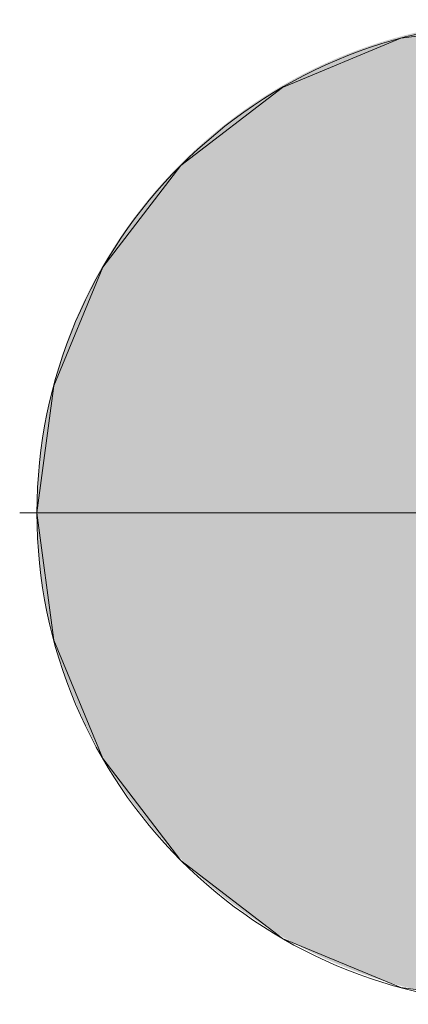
# Model space of a CAD drawing. Header units: inches. Extents: x 15 to 546804, y -66 to 267312.
# Tile 43 of 256: x 408558 to 408728, y 47622 to 48054. Entities that reach past the tile are written whole.
import ezdxf

# ---------------------------------------------------------------- set-up
doc = ezdxf.new("R2010")
doc.units = ezdxf.units.IN
doc.header["$MEASUREMENT"] = 0

msp = doc.modelspace()

# ---------------------------------------------------------------- hatches: boundary and pattern name
at = {"lineweight": 20}
h = msp.add_hatch(color=7, dxfattribs=at)
h.dxf.hatch_style = 1
h.paths.add_polyline_path([(408996, 47838.63, 1), (408565.14, 47838.63, 1)])

# ---------------------------------------------------------------- linework, layer by layer
at = {"color": 7, "lineweight": 20}
for p, q in [((408724.81, 48045.92, 0), (408724.81, 48045.92, 7000)), ((408672.86, 48024.4, 0), (408672.86, 48024.4, 7000)), ((408628.24, 47990.16, 0), (408628.24, 47990.16, 7000)), ((408594, 47945.55, 0), (408594, 47945.55, 7000)), ((408572.48, 47893.59, 0), (408572.48, 47893.59, 7000)), ((408557.54, 47837.83, 0), (408565.14, 47837.83, 0)), ((408565.14, 47837.83, 0), (408565.14, 47837.83, 7000)), ((408565.14, 47837.83, 0), (408996, 47837.83, 0)), ((408572.48, 47782.08, 0), (408572.48, 47782.08, 7000)), ((408594, 47730.12, 0), (408594, 47730.12, 7000)), ((408628.24, 47685.5, 0), (408628.24, 47685.5, 7000)), ((408672.86, 47651.27, 0), (408672.86, 47651.27, 7000)), ((408724.81, 47629.74, 0), (408724.81, 47629.74, 7000))]:
    msp.add_line(p, q, dxfattribs=at)
for centre in [(408780.57, 47837.83, 7000), (408780.57, 47837.83, 0)]:
    msp.add_circle(centre, 215.43, dxfattribs=at)
for points, invisible_edges in [([(408724.81, 48045.92, 7000), (408780.57, 48053.26, 0), (408724.81, 48045.92, 0)], 1), ([(408780.57, 48053.26, 0), (408724.81, 48045.92, 7000), (408780.57, 48053.26, 7000)], 1), ([(408724.81, 47629.74, 0), (408724.81, 48045.92, 0), (408780.57, 48053.26, 0)], 13), ([(408724.81, 47629.74, 0), (408780.57, 48053.26, 0), (408780.57, 47622.4, 0)], 3), ([(408724.81, 48045.92, 7000), (408780.57, 47622.4, 7000), (408780.57, 48053.26, 7000)], 3), ([(408672.86, 48024.4, 7000), (408724.81, 48045.92, 0), (408672.86, 48024.4, 0)], 1), ([(408724.81, 48045.92, 0), (408672.86, 48024.4, 7000), (408724.81, 48045.92, 7000)], 1), ([(408672.86, 47651.27, 0), (408672.86, 48024.4, 0), (408724.81, 48045.92, 0)], 13), ([(408672.86, 47651.27, 0), (408724.81, 48045.92, 0), (408724.81, 47629.74, 0)], 3), ([(408672.86, 48024.4, 7000), (408724.81, 47629.74, 7000), (408724.81, 48045.92, 7000)], 3), ([(408724.81, 48045.92, 7000), (408724.81, 47629.74, 7000), (408780.57, 47622.4, 7000)], 13), ([(408628.24, 47685.5, 0), (408628.24, 47990.16, 0), (408672.86, 48024.4, 0)], 13), ([(408628.24, 47685.5, 0), (408672.86, 48024.4, 0), (408672.86, 47651.27, 0)], 3), ([(408628.24, 47990.16, 7000), (408672.86, 48024.4, 0), (408628.24, 47990.16, 0)], 1), ([(408672.86, 48024.4, 0), (408628.24, 47990.16, 7000), (408672.86, 48024.4, 7000)], 1), ([(408628.24, 47990.16, 7000), (408672.86, 47651.27, 7000), (408672.86, 48024.4, 7000)], 3), ([(408672.86, 48024.4, 7000), (408672.86, 47651.27, 7000), (408724.81, 47629.74, 7000)], 13), ([(408594, 47730.12, 0), (408594, 47945.55, 0), (408628.24, 47990.16, 0)], 13), ([(408594, 47730.12, 0), (408628.24, 47990.16, 0), (408628.24, 47685.5, 0)], 3), ([(408628.24, 47990.16, 7000), (408594, 47945.55, 0), (408594, 47945.55, 7000)], 1), ([(408594, 47945.55, 0), (408628.24, 47990.16, 7000), (408628.24, 47990.16, 0)], 1), ([(408594, 47945.55, 7000), (408628.24, 47685.5, 7000), (408628.24, 47990.16, 7000)], 3), ([(408628.24, 47990.16, 7000), (408628.24, 47685.5, 7000), (408672.86, 47651.27, 7000)], 13), ([(408572.48, 47782.08, 0), (408572.48, 47893.59, 0), (408594, 47945.55, 0)], 13), ([(408572.48, 47782.08, 0), (408594, 47945.55, 0), (408594, 47730.12, 0)], 3), ([(408594, 47945.55, 7000), (408572.48, 47893.59, 0), (408572.48, 47893.59, 7000)], 1), ([(408572.48, 47893.59, 0), (408594, 47945.55, 7000), (408594, 47945.55, 0)], 1), ([(408572.48, 47893.59, 7000), (408594, 47730.12, 7000), (408594, 47945.55, 7000)], 3), ([(408594, 47945.55, 7000), (408594, 47730.12, 7000), (408628.24, 47685.5, 7000)], 13), ([(408572.48, 47893.59, 0), (408572.48, 47782.08, 0), (408565.14, 47837.83, 0)], 1), ([(408572.48, 47893.59, 7000), (408565.14, 47837.83, 0), (408565.14, 47837.83, 7000)], 1), ([(408565.14, 47837.83, 0), (408572.48, 47893.59, 7000), (408572.48, 47893.59, 0)], 1), ([(408572.48, 47782.08, 7000), (408572.48, 47893.59, 7000), (408565.14, 47837.83, 7000)], 1), ([(408572.48, 47893.59, 7000), (408572.48, 47782.08, 7000), (408594, 47730.12, 7000)], 13), ([(408565.14, 47837.83, 7000), (408572.48, 47782.08, 0), (408572.48, 47782.08, 7000)], 1), ([(408572.48, 47782.08, 0), (408565.14, 47837.83, 7000), (408565.14, 47837.83, 0)], 1), ([(408572.48, 47782.08, 7000), (408594, 47730.12, 0), (408594, 47730.12, 7000)], 1), ([(408594, 47730.12, 0), (408572.48, 47782.08, 7000), (408572.48, 47782.08, 0)], 1), ([(408594, 47730.12, 7000), (408628.24, 47685.5, 0), (408628.24, 47685.5, 7000)], 1), ([(408628.24, 47685.5, 0), (408594, 47730.12, 7000), (408594, 47730.12, 0)], 1), ([(408672.86, 47651.27, 7000), (408628.24, 47685.5, 0), (408672.86, 47651.27, 0)], 1), ([(408628.24, 47685.5, 0), (408672.86, 47651.27, 7000), (408628.24, 47685.5, 7000)], 1), ([(408724.81, 47629.74, 7000), (408672.86, 47651.27, 0), (408724.81, 47629.74, 0)], 1), ([(408672.86, 47651.27, 0), (408724.81, 47629.74, 7000), (408672.86, 47651.27, 7000)], 1), ([(408780.57, 47622.4, 7000), (408724.81, 47629.74, 0), (408780.57, 47622.4, 0)], 1), ([(408724.81, 47629.74, 0), (408780.57, 47622.4, 7000), (408724.81, 47629.74, 7000)], 1)]:
    msp.add_3dface(points, dxfattribs=dict(at, invisible_edges=invisible_edges))

doc.saveas('drawing.dxf')
